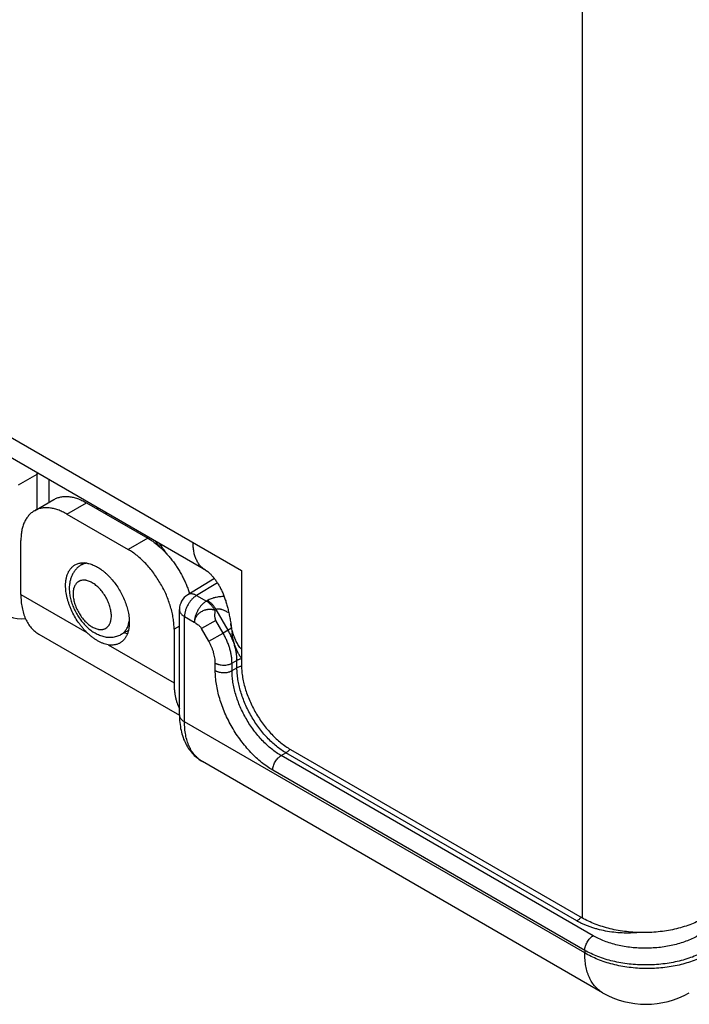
# Model space of a CAD drawing. Header units: inches. Extents: x 0 to 22, y 0 to 17.
# Tile 12 of 38: x 3.7 to 4.5, y 11 to 12.1. Entities that reach past the tile are written whole.
import ezdxf

# ---------------------------------------------------------------- set-up
doc = ezdxf.new("R2010")
doc.units = ezdxf.units.IN
doc.header["$LTSCALE"] = 1.21
doc.header["$MEASUREMENT"] = 0
doc.layers.get('0').update_dxf_attribs({"linetype": 'CONTINUOUS'})

msp = doc.modelspace()

# ---------------------------------------------------------------- linework, layer by layer
at = {"color": 7, "linetype": 'CONTINUOUS'}
for p, q in [((4.3574, 13.6731), (4.3574, 11.0776)), ((2.5685, 12.2844), (3.9643, 11.4785)), ((3.9229, 11.4787), (2.583, 12.2524)), ((3.707, 11.577), (3.7285, 11.5896)), ((3.7284, 11.5896), (3.7285, 11.591)), ((3.7295, 11.5904), (3.7285, 11.5899)), ((3.7297, 11.5902), (3.7285, 11.5896)), ((3.7285, 11.549), (3.7285, 11.5896)), ((3.7425, 11.5571), (3.7425, 11.5828)), ((3.7253, 11.5471), (3.7479, 11.5602)), ((3.7628, 11.5434), (3.7854, 11.5565)), ((3.7854, 11.5565), (3.8562, 11.5157)), ((3.7628, 11.5434), (3.8335, 11.5026)), ((3.7098, 11.4508), (3.7098, 11.5128)), ((3.8562, 11.5157), (3.8335, 11.5026)), ((3.7834, 11.4871), (3.7791, 11.4846)), ((3.9229, 11.4787), (3.923, 11.4786)), ((3.9643, 11.4785), (3.9643, 11.3699)), ((3.9331, 11.4691), (3.9024, 11.4504)), ((3.9366, 11.4641), (3.9125, 11.4495)), ((3.7098, 11.4508), (3.7859, 11.4068)), ((3.9125, 11.4495), (3.9238, 11.443)), ((3.9251, 11.4437), (3.9238, 11.443)), ((3.8927, 11.3119), (3.8927, 11.4333)), ((3.9351, 11.4332), (3.9338, 11.4324)), ((3.9488, 11.4095), (3.9351, 11.4332)), ((3.8986, 11.4252), (3.9099, 11.4186)), ((3.8986, 11.3037), (3.8986, 11.4252)), ((3.9347, 11.4208), (3.9182, 11.4113)), ((3.9431, 11.4062), (3.9347, 11.4208)), ((3.7305, 11.405), (3.8927, 11.3113)), ((3.8339, 11.4092), (3.8253, 11.4045)), ((3.8292, 11.4066), (3.8329, 11.4057)), ((3.8927, 11.4143), (3.8866, 11.4108)), ((3.8866, 11.4108), (3.8866, 11.3487)), ((3.9266, 11.3967), (3.9182, 11.4113)), ((3.9266, 11.3967), (3.9431, 11.4062)), ((3.9488, 11.4095), (3.9431, 11.4062)), ((3.9528, 11.4118), (3.9488, 11.4095)), ((3.9525, 11.414), (3.9529, 11.4113)), ((3.9529, 11.4113), (3.9533, 11.4084)), ((3.9533, 11.4084), (3.9535, 11.4064)), ((3.8105, 11.3926), (3.8866, 11.3487)), ((3.9341, 11.3629), (3.9341, 11.3715)), ((3.9591, 11.3746), (3.9534, 11.3714)), ((3.9534, 11.3628), (3.9534, 11.3714)), ((3.9591, 11.366), (3.9591, 11.3746)), ((3.9534, 11.3628), (3.9591, 11.366)), ((4.3604, 11.0371), (3.8986, 11.3037)), ((4.0101, 11.2648), (4.0156, 11.268)), ((4.3514, 11.0741), (4.0156, 11.268)), ((4.0209, 11.2719), (4.3574, 11.0776)), ((3.9192, 11.258), (3.9191, 11.2581)), ((3.9192, 11.258), (3.9192, 11.258)), ((4.3811, 10.9913), (3.9192, 11.258)), ((4.3701, 11.057), (4.0101, 11.2648)), ((4.3605, 11.0401), (4.0004, 11.248)), ((4.3605, 11.0401), (4.3604, 11.0371))]:
    msp.add_line(p, q, dxfattribs=at)
for points in [[(3.923, 11.4786), (3.9232, 11.4785), (3.9235, 11.4783), (3.9238, 11.4782), (3.9241, 11.478), (3.9244, 11.4777), (3.9247, 11.4775), (3.9251, 11.4772), (3.9254, 11.477), (3.9258, 11.4767), (3.9262, 11.4763), (3.9266, 11.476), (3.927, 11.4756), (3.9274, 11.4753), (3.9279, 11.4749), (3.9283, 11.4744), (3.9288, 11.474), (3.9292, 11.4735), (3.9297, 11.473), (3.9302, 11.4725), (3.9307, 11.4719), (3.9312, 11.4714), (3.9317, 11.4708), (3.9322, 11.4702), (3.9328, 11.4695), (3.9333, 11.4688), (3.9338, 11.4681), (3.9344, 11.4674), (3.9349, 11.4666), (3.9355, 11.4658), (3.936, 11.465), (3.9366, 11.4642), (3.9371, 11.4634), (3.9376, 11.4625), (3.9382, 11.4616), (3.9387, 11.4606), (3.9392, 11.4597), (3.9397, 11.4587), (3.9402, 11.4577), (3.9407, 11.4567), (3.9412, 11.4557), (3.9417, 11.4547), (3.9422, 11.4536), (3.9427, 11.4525), (3.9431, 11.4514), (3.9436, 11.4503), (3.944, 11.4492), (3.9444, 11.4481), (3.9449, 11.4469), (3.9453, 11.4457), (3.9457, 11.4446), (3.9461, 11.4434), (3.9464, 11.4422), (3.9468, 11.441), (3.9472, 11.4397), (3.9475, 11.4385), (3.9479, 11.4372), (3.9482, 11.436), (3.9485, 11.4347), (3.9488, 11.4334), (3.9491, 11.4321), (3.9494, 11.4308), (3.9497, 11.4295), (3.95, 11.4281), (3.9503, 11.4267), (3.9506, 11.4253), (3.9508, 11.4239), (3.9511, 11.4225), (3.9514, 11.421), (3.9516, 11.4195), (3.9519, 11.4179)], [(3.9519, 11.4179), (3.9521, 11.4166), (3.9523, 11.4153), (3.9525, 11.414)], [(3.8927, 11.3119), (3.8928, 11.31), (3.8928, 11.3076), (3.893, 11.3053), (3.8932, 11.3029), (3.8934, 11.3007), (3.8938, 11.2984), (3.8941, 11.2962), (3.8946, 11.294), (3.8951, 11.2919), (3.8956, 11.2898), (3.8962, 11.2878), (3.8969, 11.2858), (3.8976, 11.2839), (3.8984, 11.282), (3.8992, 11.2802), (3.9001, 11.2784), (3.901, 11.2767), (3.902, 11.2751), (3.903, 11.2735), (3.904, 11.2719), (3.9051, 11.2705), (3.9062, 11.269), (3.9074, 11.2677), (3.9086, 11.2664), (3.9098, 11.2651), (3.9111, 11.2639), (3.9124, 11.2628), (3.9138, 11.2617), (3.9151, 11.2606), (3.9165, 11.2597), (3.918, 11.2587), (3.9192, 11.258)]]:
    msp.add_lwpolyline(points, dxfattribs=at)
for centre, radius, start, end in [((3.804, 11.5138), 0.0364, 96.9248, 100.366), ((3.8119, 11.5107), 0.0336, 95.9, 97.998), ((3.8113, 11.5156), 0.0286, 93.7243, 95.8947), ((3.7546, 11.4182), 0.1448, 36.9402, 40.5522), ((3.7436, 11.4111), 0.1598, 32.8929, 38.0607), ((3.9727, 11.5107), 0.0643, 179.9922, 181.4673), ((3.9347, 11.499), 0.0235, 232.1779, 239.9891), ((3.9127, 11.4333), 0.02, 121.2948, 179.9993), ((3.7738, 11.4177), 0.0611, 7.314, 7.5442), ((3.8041, 11.4247), 0.031, 347.5687, 349.5471), ((3.802, 11.4251), 0.0332, 349.5455, 352.6289), ((3.8994, 11.3119), 0.00666, 179.9996, 180.5469), ((4.0032, 11.2861), 0.0221, 320.0159, 321.0485), ((4.4311, 11.0779), 0.1, 239.9986, 300.0014)]:
    msp.add_arc(centre, radius, start, end, dxfattribs=at)
msp.add_ellipse((3.7427, 11.5138), major_axis=(0.0507, 0.0862), ratio=0.582439, start_param=-3.922737, end_param=-2.749226, dxfattribs=at)
for points, knots in [([(3.7479, 11.5602), (3.7486, 11.5606), (3.7498, 11.5612), (3.7518, 11.5621), (3.7538, 11.5627), (3.756, 11.5632), (3.7582, 11.5636), (3.7605, 11.5637), (3.7628, 11.5637), (3.766, 11.5635), (3.7702, 11.5628), (3.7752, 11.5614), (3.7804, 11.5592), (3.7837, 11.5575), (3.7854, 11.5565)], [0, 0, 0, 0, 0.053906, 0.10807, 0.162745, 0.218171, 0.274571, 0.33215, 0.391088, 0.451539, 0.577416, 0.710595, 0.851441, 1, 1, 1, 1]), ([(3.7253, 11.5471), (3.7247, 11.5468), (3.7235, 11.546), (3.7218, 11.5447), (3.7202, 11.5433), (3.7187, 11.5417), (3.7173, 11.5399), (3.716, 11.5381), (3.7148, 11.5361), (3.7134, 11.5332), (3.7119, 11.5292), (3.7107, 11.5241), (3.7099, 11.5186), (3.7098, 11.5148), (3.7098, 11.5128)], [0, 0, 0, 0, 0.053907, 0.108072, 0.162748, 0.218175, 0.274577, 0.332156, 0.391094, 0.451545, 0.577422, 0.7106, 0.851444, 1, 1, 1, 1]), ([(3.7628, 11.5434), (3.7611, 11.5444), (3.7577, 11.5462), (3.7526, 11.5483), (3.7475, 11.5498), (3.7434, 11.5505), (3.7402, 11.5507), (3.7378, 11.5507), (3.7356, 11.5505), (3.7334, 11.5502), (3.7312, 11.5497), (3.7292, 11.549), (3.7272, 11.5482), (3.7259, 11.5475), (3.7253, 11.5471)], [0, 0, 0, 0, 0.148559, 0.289405, 0.422584, 0.548461, 0.608912, 0.66785, 0.725429, 0.781829, 0.837255, 0.89193, 0.946094, 1, 1, 1, 1]), ([(3.8562, 11.5157), (3.8574, 11.5149), (3.86, 11.5133), (3.8638, 11.5107), (3.8675, 11.5077), (3.8712, 11.5045), (3.8748, 11.501), (3.8783, 11.4973), (3.8817, 11.4934), (3.885, 11.4893), (3.8881, 11.485), (3.891, 11.4805), (3.8938, 11.4759), (3.8964, 11.4712), (3.8988, 11.4664), (3.9009, 11.4615), (3.9028, 11.4566), (3.904, 11.4534), (3.9045, 11.4517)], [0, 0, 0, 0, 0.054575, 0.110989, 0.169125, 0.228851, 0.290007, 0.35242, 0.4159, 0.480246, 0.545246, 0.610683, 0.676335, 0.741976, 0.807382, 0.872332, 0.936608, 1, 1, 1, 1]), ([(3.9229, 11.4787), (3.9223, 11.479), (3.9212, 11.4797), (3.9196, 11.481), (3.9181, 11.4823), (3.9167, 11.4838), (3.9154, 11.4854), (3.9138, 11.4878), (3.9124, 11.4904), (3.9113, 11.4932), (3.9105, 11.4954), (3.9099, 11.4977), (3.9092, 11.501), (3.9086, 11.5054), (3.9084, 11.5089), (3.9084, 11.5107)], [0, 0, 0, 0, 0.053901, 0.108061, 0.162738, 0.218172, 0.274581, 0.332163, 0.451462, 0.513548, 0.577394, 0.643076, 0.71064, 0.851475, 1, 1, 1, 1]), ([(3.8866, 11.4108), (3.8866, 11.4128), (3.8864, 11.417), (3.8856, 11.4234), (3.8843, 11.4299), (3.8826, 11.4366), (3.8803, 11.4433), (3.8777, 11.45), (3.8746, 11.4566), (3.8711, 11.4631), (3.8672, 11.4693), (3.8631, 11.4753), (3.8586, 11.481), (3.8539, 11.4862), (3.849, 11.4911), (3.844, 11.4955), (3.8388, 11.4993), (3.8353, 11.5016), (3.8335, 11.5026)], [0, 0, 0, 0, 0.055837, 0.114176, 0.174779, 0.237349, 0.301544, 0.366987, 0.433277, 0.499995, 0.566712, 0.633003, 0.698447, 0.762643, 0.825214, 0.885819, 0.94416, 1, 1, 1, 1]), ([(3.7614, 11.461), (3.7614, 11.4623), (3.7615, 11.465), (3.762, 11.4688), (3.7629, 11.4723), (3.7641, 11.4756), (3.7654, 11.478), (3.7666, 11.4798), (3.7676, 11.481), (3.7686, 11.4821), (3.7697, 11.4831), (3.7709, 11.484), (3.7717, 11.4845), (3.7722, 11.4848)], [0, 0, 0, 0, 0.148566, 0.289421, 0.422608, 0.548494, 0.66782, 0.725403, 0.781809, 0.83724, 0.89192, 0.946089, 1, 1, 1, 1]), ([(3.7791, 11.4846), (3.7786, 11.4842), (3.7775, 11.4835), (3.7759, 11.4823), (3.7745, 11.481), (3.7731, 11.4796), (3.7719, 11.478), (3.7708, 11.4764), (3.7698, 11.4748), (3.7686, 11.4725), (3.7674, 11.4694), (3.7663, 11.4656), (3.7658, 11.4616), (3.7656, 11.4589), (3.7656, 11.4576)], [0, 0, 0, 0, 0.062039, 0.12402, 0.185997, 0.247934, 0.309834, 0.371717, 0.433608, 0.495546, 0.61971, 0.744792, 0.871373, 1, 1, 1, 1]), ([(3.7722, 11.4848), (3.7728, 11.4851), (3.774, 11.4857), (3.776, 11.4864), (3.778, 11.4869), (3.7802, 11.4872), (3.7824, 11.4872), (3.7848, 11.4871), (3.7871, 11.4866), (3.7896, 11.486), (3.792, 11.4852), (3.7945, 11.4841), (3.797, 11.4829), (3.7996, 11.4814), (3.8021, 11.4797), (3.8046, 11.4779), (3.807, 11.4759), (3.8094, 11.4737), (3.8118, 11.4713), (3.8149, 11.468), (3.8186, 11.4635), (3.8225, 11.4576), (3.8261, 11.4515), (3.8291, 11.4451), (3.8315, 11.4386), (3.8334, 11.4322), (3.8342, 11.4279), (3.8344, 11.4257)], [0, 0, 0, 0, 0.021325, 0.042849, 0.064759, 0.087228, 0.110407, 0.134418, 0.159359, 0.185299, 0.212284, 0.240333, 0.269447, 0.299607, 0.330777, 0.362907, 0.395933, 0.429782, 0.464368, 0.4996, 0.571586, 0.644902, 0.718647, 0.7919, 0.863759, 0.933377, 1, 1, 1, 1]), ([(3.7861, 11.4868), (3.7855, 11.4867), (3.7843, 11.4866), (3.7824, 11.4861), (3.7807, 11.4854), (3.7797, 11.4849), (3.7791, 11.4846)], [0, 0, 0, 0, 0.256991, 0.507959, 0.754903, 1, 1, 1, 1]), ([(3.7859, 11.4068), (3.785, 11.4077), (3.7832, 11.4096), (3.7807, 11.4125), (3.7782, 11.4155), (3.7751, 11.4198), (3.7716, 11.4254), (3.7686, 11.4314), (3.7666, 11.4362), (3.7652, 11.4398), (3.7641, 11.4435), (3.7631, 11.4471), (3.7623, 11.4507), (3.7618, 11.4542), (3.7615, 11.4576), (3.7614, 11.4599), (3.7614, 11.461)], [0, 0, 0, 0, 0.062194, 0.125571, 0.189893, 0.254924, 0.386067, 0.516982, 0.581729, 0.645661, 0.70854, 0.770144, 0.830265, 0.888716, 0.945341, 1, 1, 1, 1]), ([(3.8142, 11.4259), (3.8142, 11.4268), (3.8141, 11.4285), (3.8138, 11.4312), (3.8132, 11.4339), (3.8125, 11.4367), (3.8116, 11.4395), (3.8105, 11.4423), (3.8092, 11.445), (3.8077, 11.4477), (3.8061, 11.4503), (3.8044, 11.4528), (3.8025, 11.4552), (3.8006, 11.4574), (3.7986, 11.4594), (3.7965, 11.4612), (3.7943, 11.4628), (3.7922, 11.4642), (3.79, 11.4653), (3.7878, 11.4662), (3.7861, 11.4667), (3.7847, 11.467), (3.7833, 11.4672), (3.7817, 11.4672), (3.7802, 11.467), (3.779, 11.4668), (3.7781, 11.4665), (3.7773, 11.4661), (3.7765, 11.4657), (3.7757, 11.4653), (3.775, 11.4647), (3.7744, 11.4641), (3.7735, 11.4632), (3.7726, 11.4619), (3.7718, 11.4605), (3.7713, 11.4593), (3.7708, 11.4579), (3.7704, 11.4561), (3.7701, 11.4538), (3.77, 11.4522), (3.77, 11.4514)], [0, 0, 0, 0, 0.032544, 0.066547, 0.10187, 0.138339, 0.175755, 0.213899, 0.252537, 0.291423, 0.33031, 0.368948, 0.407093, 0.44451, 0.48098, 0.516303, 0.550308, 0.582854, 0.613843, 0.643223, 0.671004, 0.684321, 0.697274, 0.722163, 0.745922, 0.757484, 0.768889, 0.780187, 0.791432, 0.802676, 0.813974, 0.825379, 0.836941, 0.860698, 0.885587, 0.898539, 0.911856, 0.939635, 0.969014, 1, 1, 1, 1]), ([(3.7098, 11.4508), (3.7098, 11.4482), (3.7099, 11.4443), (3.7105, 11.4393), (3.7113, 11.4345), (3.7124, 11.43), (3.7139, 11.4257), (3.7151, 11.4226), (3.7165, 11.4198), (3.7181, 11.4171), (3.7198, 11.4146), (3.7217, 11.4123), (3.7237, 11.4101), (3.7258, 11.4082), (3.7281, 11.4065), (3.7297, 11.4055), (3.7305, 11.405)], [0, 0, 0, 0, 0.14854, 0.219944, 0.289414, 0.422577, 0.486414, 0.548502, 0.608947, 0.667878, 0.725452, 0.781848, 0.837269, 0.891939, 0.946099, 1, 1, 1, 1]), ([(3.7656, 11.4576), (3.7656, 11.4556), (3.7658, 11.4527), (3.7664, 11.4489), (3.767, 11.446), (3.7678, 11.4431), (3.769, 11.4392), (3.7709, 11.4344), (3.7737, 11.4288), (3.777, 11.4235), (3.7808, 11.4186), (3.7849, 11.4142), (3.7886, 11.4108), (3.7918, 11.4085), (3.7949, 11.4064), (3.7983, 11.4047), (3.8017, 11.4033), (3.8043, 11.4024), (3.807, 11.4018), (3.8097, 11.4014), (3.8124, 11.4013), (3.8151, 11.4014), (3.8177, 11.4018), (3.8204, 11.4024), (3.8229, 11.4033), (3.8246, 11.4041), (3.8253, 11.4045)], [0, 0, 0, 0, 0.061645, 0.093133, 0.125058, 0.157394, 0.190102, 0.256393, 0.323404, 0.390486, 0.45698, 0.52231, 0.586065, 0.617301, 0.648101, 0.708464, 0.73815, 0.767573, 0.796799, 0.825893, 0.854912, 0.883903, 0.912896, 0.941911, 0.970945, 1, 1, 1, 1]), ([(3.77, 11.4514), (3.77, 11.4506), (3.7701, 11.4488), (3.7704, 11.4462), (3.771, 11.4434), (3.7717, 11.4407), (3.7726, 11.4379), (3.7737, 11.4351), (3.775, 11.4324), (3.7765, 11.4297), (3.7781, 11.4271), (3.7798, 11.4246), (3.7817, 11.4222), (3.7836, 11.42), (3.7857, 11.418), (3.7877, 11.4162), (3.7899, 11.4146), (3.792, 11.4132), (3.7942, 11.4121), (3.7964, 11.4112), (3.7981, 11.4107), (3.7995, 11.4104), (3.8009, 11.4102), (3.8025, 11.4102), (3.8041, 11.4103), (3.8052, 11.4106), (3.8061, 11.4109), (3.8069, 11.4112), (3.8077, 11.4116), (3.8085, 11.4121), (3.8092, 11.4127), (3.8098, 11.4133), (3.8107, 11.4142), (3.8116, 11.4154), (3.8124, 11.4169), (3.8129, 11.4181), (3.8134, 11.4195), (3.8138, 11.4213), (3.8141, 11.4235), (3.8142, 11.4251), (3.8142, 11.4259)], [0, 0, 0, 0, 0.032544, 0.066547, 0.10187, 0.138339, 0.175755, 0.213899, 0.252537, 0.291423, 0.33031, 0.368948, 0.407093, 0.44451, 0.48098, 0.516303, 0.550308, 0.582854, 0.613843, 0.643223, 0.671004, 0.684321, 0.697274, 0.722163, 0.745922, 0.757484, 0.768889, 0.780187, 0.791432, 0.802676, 0.813974, 0.825379, 0.836941, 0.860698, 0.885587, 0.898539, 0.911856, 0.939635, 0.969014, 1, 1, 1, 1]), ([(3.9125, 11.4495), (3.912, 11.4492), (3.9111, 11.4486), (3.9097, 11.4476), (3.9084, 11.4464), (3.9071, 11.4451), (3.9059, 11.4437), (3.9043, 11.4417), (3.9026, 11.439), (3.9012, 11.4361), (3.9002, 11.4337), (3.8996, 11.432), (3.8992, 11.4302), (3.8988, 11.4285), (3.8986, 11.4268), (3.8986, 11.4257), (3.8986, 11.4252)], [0, 0, 0, 0, 0.056211, 0.114861, 0.175701, 0.238439, 0.302734, 0.368215, 0.501084, 0.633802, 0.699097, 0.763137, 0.825557, 0.886023, 0.94425, 1, 1, 1, 1]), ([(3.9125, 11.4495), (3.912, 11.4498), (3.9111, 11.4502), (3.9097, 11.4508), (3.9083, 11.4512), (3.907, 11.4514), (3.9057, 11.4514), (3.9045, 11.4513), (3.9034, 11.4509), (3.9027, 11.4506), (3.9024, 11.4504)], [0, 0, 0, 0, 0.149465, 0.291006, 0.42461, 0.550633, 0.66981, 0.783312, 0.892728, 1, 1, 1, 1]), ([(3.9238, 11.443), (3.9233, 11.4427), (3.9224, 11.4421), (3.9211, 11.441), (3.9197, 11.4399), (3.9184, 11.4386), (3.9172, 11.4372), (3.9157, 11.4351), (3.9139, 11.4324), (3.9125, 11.4296), (3.9115, 11.4272), (3.9109, 11.4254), (3.9105, 11.4237), (3.9102, 11.4219), (3.91, 11.4203), (3.9099, 11.4192), (3.9099, 11.4186)], [0, 0, 0, 0, 0.056211, 0.114862, 0.175703, 0.238441, 0.302736, 0.368216, 0.501085, 0.633803, 0.699098, 0.763138, 0.825558, 0.886023, 0.94425, 1, 1, 1, 1]), ([(3.9338, 11.4324), (3.9331, 11.4335), (3.9321, 11.4352), (3.9305, 11.4372), (3.9292, 11.4386), (3.9279, 11.4399), (3.9266, 11.4411), (3.9252, 11.4421), (3.9243, 11.4427), (3.9238, 11.443)], [0, 0, 0, 0, 0.266136, 0.397145, 0.525636, 0.650828, 0.772011, 0.888574, 1, 1, 1, 1]), ([(3.9444, 11.4483), (3.9435, 11.4483), (3.9417, 11.4482), (3.9391, 11.448), (3.9365, 11.4476), (3.9344, 11.4472), (3.9328, 11.4468), (3.9312, 11.4464), (3.9293, 11.4457), (3.9271, 11.4448), (3.9257, 11.4441), (3.9251, 11.4437)], [0, 0, 0, 0, 0.132178, 0.2638, 0.394225, 0.522731, 0.586003, 0.648444, 0.770341, 0.887777, 1, 1, 1, 1]), ([(3.9351, 11.4332), (3.9344, 11.4343), (3.9334, 11.4359), (3.9318, 11.4379), (3.9305, 11.4394), (3.9292, 11.4406), (3.9279, 11.4418), (3.9265, 11.4428), (3.9256, 11.4435), (3.9251, 11.4437)], [0, 0, 0, 0, 0.266135, 0.397143, 0.525633, 0.650825, 0.772009, 0.888573, 1, 1, 1, 1]), ([(3.8927, 11.4333), (3.8927, 11.4329), (3.8928, 11.4322), (3.8931, 11.431), (3.8936, 11.4299), (3.8943, 11.4289), (3.8951, 11.4278), (3.8961, 11.4269), (3.8973, 11.426), (3.8981, 11.4254), (3.8986, 11.4252)], [0, 0, 0, 0, 0.108015, 0.218066, 0.332005, 0.451363, 0.577284, 0.710503, 0.851401, 1, 1, 1, 1]), ([(3.9338, 11.4324), (3.9337, 11.4325), (3.9336, 11.4325), (3.9333, 11.4326), (3.933, 11.4327), (3.9326, 11.4328), (3.9324, 11.4328), (3.9322, 11.4329), (3.9319, 11.4329), (3.9317, 11.4329), (3.9314, 11.433), (3.9309, 11.4331), (3.9305, 11.4332), (3.9299, 11.4332), (3.9294, 11.4333), (3.9288, 11.4333), (3.9279, 11.4334), (3.9269, 11.4333), (3.9258, 11.4333), (3.9248, 11.4331), (3.9238, 11.433), (3.9227, 11.4327), (3.9214, 11.4323), (3.9198, 11.4317), (3.9179, 11.4307), (3.9162, 11.4296), (3.9146, 11.4283), (3.9132, 11.4269), (3.9123, 11.4256), (3.9116, 11.4245), (3.9112, 11.4237), (3.9108, 11.4229), (3.9105, 11.4222), (3.9104, 11.4216), (3.9102, 11.421), (3.9101, 11.4205), (3.91, 11.4199), (3.91, 11.4193), (3.9099, 11.4189), (3.9099, 11.4186)], [0, 0, 0, 0, 0.007766, 0.01544, 0.030763, 0.038476, 0.046227, 0.054008, 0.061815, 0.069648, 0.077506, 0.093293, 0.109172, 0.125152, 0.141232, 0.157399, 0.189939, 0.222717, 0.255709, 0.288861, 0.322122, 0.355449, 0.388795, 0.455325, 0.52135, 0.586481, 0.650368, 0.71274, 0.773441, 0.803176, 0.832501, 0.861425, 0.889941, 0.904037, 0.918028, 0.945771, 0.959579, 0.973295, 1, 1, 1, 1]), ([(3.9338, 11.4324), (3.9338, 11.4319), (3.9336, 11.431), (3.9335, 11.4295), (3.9333, 11.4281), (3.9333, 11.4266), (3.9333, 11.4251), (3.9335, 11.4239), (3.9338, 11.4229), (3.934, 11.4222), (3.9343, 11.4215), (3.9345, 11.4211), (3.9347, 11.4208)], [0, 0, 0, 0, 0.120603, 0.24405, 0.368944, 0.494164, 0.619109, 0.743971, 0.806757, 0.870102, 0.934369, 1, 1, 1, 1]), ([(3.9497, 11.4294), (3.9492, 11.4298), (3.9483, 11.4303), (3.9471, 11.4309), (3.9459, 11.4315), (3.9444, 11.4322), (3.9428, 11.4329), (3.9416, 11.4333), (3.9406, 11.4335), (3.9396, 11.4337), (3.9388, 11.4338), (3.9382, 11.4339), (3.9377, 11.4339), (3.9372, 11.4338), (3.9366, 11.4337), (3.936, 11.4336), (3.9355, 11.4334), (3.9352, 11.4332), (3.9351, 11.4332)], [0, 0, 0, 0, 0.128063, 0.192231, 0.256472, 0.385069, 0.513584, 0.577659, 0.641444, 0.704752, 0.767293, 0.798144, 0.828634, 0.858695, 0.888248, 0.945461, 0.973081, 1, 1, 1, 1]), ([(3.8349, 11.4185), (3.8349, 11.4172), (3.8348, 11.4145), (3.8343, 11.4107), (3.8334, 11.4071), (3.8322, 11.4039), (3.8309, 11.4015), (3.8297, 11.3997), (3.8288, 11.3985), (3.8277, 11.3974), (3.8266, 11.3964), (3.8254, 11.3955), (3.8246, 11.395), (3.8242, 11.3947)], [0, 0, 0, 0, 0.148565, 0.289421, 0.422608, 0.548494, 0.66782, 0.725403, 0.781809, 0.83724, 0.89192, 0.946089, 1, 1, 1, 1]), ([(3.8253, 11.4045), (3.8259, 11.4048), (3.827, 11.4055), (3.8285, 11.4068), (3.8299, 11.4082), (3.8311, 11.4098), (3.8322, 11.4116), (3.8331, 11.4136), (3.8338, 11.4157), (3.8342, 11.4172), (3.8344, 11.418)], [0, 0, 0, 0, 0.11477, 0.230516, 0.348368, 0.469356, 0.594369, 0.724136, 0.859215, 1, 1, 1, 1]), ([(3.8345, 11.4255), (3.8346, 11.4243), (3.8349, 11.422), (3.8349, 11.4197), (3.8349, 11.4185)], [0, 0, 0, 0, 0.509089, 1, 1, 1, 1]), ([(3.9099, 11.4186), (3.9103, 11.4184), (3.911, 11.4179), (3.9126, 11.417), (3.9141, 11.4159), (3.9155, 11.4147), (3.9165, 11.4137), (3.9174, 11.4126), (3.9179, 11.4118), (3.9182, 11.4113)], [0, 0, 0, 0, 0.117682, 0.238036, 0.484337, 0.609757, 0.73689, 0.866515, 1, 1, 1, 1]), ([(3.9544, 11.4067), (3.9538, 11.4084), (3.953, 11.4118), (3.9523, 11.4153), (3.952, 11.4171)], [0, 0, 0, 0, 0.499346, 1, 1, 1, 1]), ([(3.8105, 11.3926), (3.8084, 11.393), (3.8053, 11.3939), (3.8013, 11.3956), (3.7981, 11.3973), (3.795, 11.3993), (3.7919, 11.4015), (3.7888, 11.404), (3.7868, 11.4059), (3.7859, 11.4068)], [0, 0, 0, 0, 0.217637, 0.334808, 0.457656, 0.586014, 0.719532, 0.857721, 1, 1, 1, 1]), ([(3.9534, 11.3714), (3.9534, 11.3728), (3.9533, 11.3756), (3.9528, 11.3798), (3.9519, 11.3842), (3.9508, 11.3886), (3.9493, 11.3931), (3.9475, 11.3975), (3.9454, 11.4019), (3.9439, 11.4048), (3.9431, 11.4062)], [0, 0, 0, 0, 0.111605, 0.228247, 0.349444, 0.474595, 0.603009, 0.733928, 0.866539, 1, 1, 1, 1]), ([(3.9591, 11.3746), (3.9591, 11.376), (3.959, 11.3788), (3.9585, 11.383), (3.9577, 11.3874), (3.9565, 11.3919), (3.955, 11.3963), (3.9532, 11.4008), (3.9512, 11.4052), (3.9496, 11.408), (3.9488, 11.4095)], [0, 0, 0, 0, 0.111747, 0.228463, 0.34968, 0.47481, 0.603177, 0.734036, 0.866586, 1, 1, 1, 1]), ([(3.9643, 11.3772), (3.9635, 11.3783), (3.962, 11.3805), (3.9601, 11.3839), (3.9584, 11.3875), (3.957, 11.3911), (3.9558, 11.3948), (3.9545, 11.3999), (3.9538, 11.4038), (3.9535, 11.4064)], [0, 0, 0, 0, 0.126435, 0.251492, 0.3758, 0.499874, 0.624107, 0.748783, 1, 1, 1, 1]), ([(3.9643, 11.3874), (3.9637, 11.3881), (3.9626, 11.3896), (3.961, 11.3919), (3.9596, 11.3942), (3.9579, 11.3974), (3.956, 11.4015), (3.9549, 11.4049), (3.9544, 11.4067)], [0, 0, 0, 0, 0.127763, 0.254156, 0.379529, 0.504187, 0.752271, 1, 1, 1, 1]), ([(3.8242, 11.3947), (3.8237, 11.3944), (3.8227, 11.3939), (3.8211, 11.3933), (3.8195, 11.3928), (3.8178, 11.3925), (3.816, 11.3923), (3.8136, 11.3922), (3.8117, 11.3924), (3.8105, 11.3926)], [0, 0, 0, 0, 0.118052, 0.236826, 0.357024, 0.479304, 0.604265, 0.732442, 1, 1, 1, 1]), ([(3.9341, 11.3715), (3.9341, 11.3725), (3.934, 11.3745), (3.9337, 11.3776), (3.933, 11.3808), (3.9322, 11.384), (3.9311, 11.3872), (3.9298, 11.3904), (3.9283, 11.3936), (3.9272, 11.3957), (3.9266, 11.3967)], [0, 0, 0, 0, 0.111674, 0.228356, 0.349561, 0.474706, 0.603095, 0.733983, 0.866564, 1, 1, 1, 1]), ([(3.9341, 11.3715), (3.9344, 11.3713), (3.9351, 11.371), (3.9362, 11.3705), (3.9373, 11.3701), (3.939, 11.3697), (3.9411, 11.3693), (3.9437, 11.3691), (3.9464, 11.3692), (3.9485, 11.3696), (3.9502, 11.37), (3.9513, 11.3704), (3.9524, 11.3709), (3.9531, 11.3712), (3.9534, 11.3714)], [0, 0, 0, 0, 0.055757, 0.113994, 0.174466, 0.236894, 0.366187, 0.49892, 0.631803, 0.761534, 0.824279, 0.885125, 0.943784, 1, 1, 1, 1]), ([(3.9643, 11.3764), (3.9638, 11.3763), (3.9629, 11.3761), (3.9615, 11.3757), (3.9603, 11.3752), (3.9595, 11.3748), (3.9591, 11.3746)], [0, 0, 0, 0, 0.264073, 0.519824, 0.765594, 1, 1, 1, 1]), ([(3.9643, 11.3699), (3.9643, 11.3677), (3.9645, 11.3632), (3.9653, 11.3564), (3.9667, 11.3494), (3.9685, 11.3423), (3.9709, 11.3352), (3.9738, 11.328), (3.9771, 11.321), (3.9808, 11.3141), (3.9849, 11.3074), (3.9893, 11.301), (3.9941, 11.295), (3.9991, 11.2894), (4.0043, 11.2842), (4.0097, 11.2795), (4.0152, 11.2754), (4.019, 11.273), (4.0209, 11.2719)], [0, 0, 0, 0, 0.055837, 0.114176, 0.174779, 0.237349, 0.301544, 0.366987, 0.433277, 0.499995, 0.566712, 0.633003, 0.698447, 0.762643, 0.825214, 0.885819, 0.94416, 1, 1, 1, 1]), ([(3.9341, 11.3629), (3.9344, 11.3627), (3.9351, 11.3623), (3.9362, 11.3619), (3.9373, 11.3615), (3.939, 11.361), (3.9411, 11.3606), (3.9437, 11.3605), (3.9464, 11.3606), (3.9485, 11.361), (3.9502, 11.3614), (3.9513, 11.3618), (3.9524, 11.3622), (3.9531, 11.3626), (3.9534, 11.3628)], [0, 0, 0, 0, 0.055757, 0.113994, 0.174466, 0.236894, 0.366187, 0.49892, 0.631803, 0.761534, 0.824279, 0.885125, 0.943784, 1, 1, 1, 1]), ([(4.0004, 11.248), (3.9982, 11.2493), (3.9938, 11.2521), (3.9874, 11.2569), (3.9811, 11.2624), (3.9749, 11.2685), (3.9691, 11.2751), (3.9635, 11.2822), (3.9583, 11.2896), (3.9535, 11.2975), (3.9491, 11.3055), (3.9452, 11.3138), (3.9419, 11.3222), (3.9391, 11.3305), (3.9369, 11.3389), (3.9353, 11.3471), (3.9344, 11.355), (3.9341, 11.3603), (3.9341, 11.3629)], [0, 0, 0, 0, 0.05584, 0.11418, 0.174784, 0.237353, 0.301549, 0.366992, 0.433282, 0.5, 0.566718, 0.633009, 0.698453, 0.762649, 0.825219, 0.885823, 0.944162, 1, 1, 1, 1]), ([(4.0101, 11.2648), (4.0082, 11.2659), (4.0044, 11.2683), (3.9989, 11.2724), (3.9935, 11.2771), (3.9883, 11.2823), (3.9833, 11.2879), (3.9785, 11.2939), (3.974, 11.3003), (3.9699, 11.307), (3.9662, 11.3139), (3.9629, 11.3209), (3.96, 11.328), (3.9577, 11.3352), (3.9558, 11.3423), (3.9544, 11.3493), (3.9536, 11.3561), (3.9534, 11.3606), (3.9534, 11.3628)], [0, 0, 0, 0, 0.055895, 0.114274, 0.174903, 0.237485, 0.301682, 0.367118, 0.433394, 0.500092, 0.566787, 0.633054, 0.698475, 0.762651, 0.825207, 0.885804, 0.944147, 1, 1, 1, 1]), ([(3.9643, 11.3678), (3.9638, 11.3677), (3.9629, 11.3675), (3.9616, 11.3671), (3.9603, 11.3666), (3.9595, 11.3662), (3.9591, 11.366)], [0, 0, 0, 0, 0.26411, 0.519886, 0.765649, 1, 1, 1, 1]), ([(4.0156, 11.268), (4.0137, 11.2691), (4.01, 11.2715), (4.0045, 11.2756), (3.9991, 11.2803), (3.9939, 11.2855), (3.9889, 11.2911), (3.9842, 11.2972), (3.9798, 11.3035), (3.9757, 11.3102), (3.9719, 11.3171), (3.9686, 11.3242), (3.9658, 11.3313), (3.9634, 11.3384), (3.9615, 11.3455), (3.9602, 11.3525), (3.9593, 11.3593), (3.9591, 11.3638), (3.9591, 11.366)], [0, 0, 0, 0, 0.055784, 0.114085, 0.174664, 0.237221, 0.301415, 0.366866, 0.43317, 0.499908, 0.566649, 0.632964, 0.698431, 0.762646, 0.825231, 0.885842, 0.944178, 1, 1, 1, 1]), ([(3.8866, 11.3487), (3.8866, 11.3473), (3.8866, 11.3445), (3.8869, 11.3404), (3.8874, 11.3364), (3.8881, 11.3326), (3.8889, 11.3289), (3.8903, 11.3243), (3.8917, 11.321), (3.8927, 11.3189)], [0, 0, 0, 0, 0.13811, 0.27247, 0.403012, 0.529745, 0.65271, 0.771994, 1, 1, 1, 1]), ([(3.8927, 11.3118), (3.8927, 11.3114), (3.8928, 11.3107), (3.8931, 11.3096), (3.8936, 11.3085), (3.8943, 11.3074), (3.8951, 11.3064), (3.8961, 11.3054), (3.8973, 11.3045), (3.8982, 11.304), (3.8986, 11.3037)], [0, 0, 0, 0, 0.107966, 0.218048, 0.332058, 0.451491, 0.577459, 0.71068, 0.85152, 1, 1, 1, 1]), ([(3.9191, 11.2581), (3.9183, 11.2585), (3.9167, 11.2596), (3.9144, 11.2613), (3.9123, 11.2632), (3.9103, 11.2653), (3.9085, 11.2676), (3.9068, 11.2701), (3.9053, 11.2728), (3.9039, 11.2757), (3.9026, 11.2787), (3.9012, 11.283), (3.9001, 11.2875), (3.8993, 11.2922), (3.8988, 11.2973), (3.8986, 11.3011), (3.8986, 11.3037)], [0, 0, 0, 0, 0.053672, 0.107633, 0.162138, 0.217429, 0.273728, 0.331239, 0.390142, 0.450589, 0.512709, 0.576605, 0.709963, 0.779562, 0.851114, 1, 1, 1, 1]), ([(4.0201, 11.2719), (4.0198, 11.2715), (4.0191, 11.2707), (4.018, 11.2697), (4.0168, 11.2687), (4.016, 11.2682), (4.0156, 11.268)], [0, 0, 0, 0, 0.264917, 0.521175, 0.76675, 1, 1, 1, 1]), ([(4.0004, 11.248), (4.0004, 11.2484), (4.0005, 11.2492), (4.0006, 11.2503), (4.0008, 11.2515), (4.0013, 11.2532), (4.002, 11.2552), (4.0032, 11.2576), (4.0047, 11.2598), (4.0061, 11.2615), (4.0073, 11.2627), (4.0082, 11.2635), (4.0091, 11.2642), (4.0098, 11.2646), (4.0101, 11.2648)], [0, 0, 0, 0, 0.055801, 0.114096, 0.174639, 0.237144, 0.366594, 0.499452, 0.632386, 0.762059, 0.824725, 0.885457, 0.943967, 1, 1, 1, 1]), ([(4.3561, 11.0783), (4.3558, 11.0779), (4.355, 11.0771), (4.3539, 11.0759), (4.3527, 11.0749), (4.3518, 11.0744), (4.3514, 11.0741)], [0, 0, 0, 0, 0.265288, 0.521859, 0.767387, 1, 1, 1, 1]), ([(4.4989, 11.0776), (4.4965, 11.0762), (4.4915, 11.0736), (4.4836, 11.0703), (4.4752, 11.0674), (4.4664, 11.0649), (4.4571, 11.063), (4.4476, 11.0617), (4.4379, 11.0608), (4.4281, 11.0606), (4.4184, 11.0608), (4.4087, 11.0617), (4.3992, 11.063), (4.3899, 11.0649), (4.3811, 11.0674), (4.3727, 11.0703), (4.3648, 11.0736), (4.3598, 11.0762), (4.3574, 11.0776)], [0, 0, 0, 0, 0.055839, 0.11418, 0.174784, 0.237354, 0.301549, 0.366993, 0.433283, 0.5, 0.566717, 0.633007, 0.698451, 0.762646, 0.825216, 0.88582, 0.944161, 1, 1, 1, 1]), ([(4.4232, 11.0607), (4.4199, 11.0604), (4.4134, 11.06), (4.4036, 11.0601), (4.394, 11.0609), (4.3845, 11.0623), (4.3769, 11.064), (4.371, 11.0657), (4.3667, 11.0671), (4.3627, 11.0686), (4.3587, 11.0703), (4.355, 11.0721), (4.3526, 11.0734), (4.3514, 11.0741)], [0, 0, 0, 0, 0.131828, 0.263952, 0.395182, 0.52435, 0.650351, 0.711853, 0.772194, 0.831266, 0.888976, 0.945247, 1, 1, 1, 1]), ([(4.3605, 11.0401), (4.3605, 11.0405), (4.3605, 11.0413), (4.3606, 11.0424), (4.3609, 11.0436), (4.3613, 11.0453), (4.3621, 11.0473), (4.3633, 11.0497), (4.3647, 11.0519), (4.3661, 11.0536), (4.3673, 11.0548), (4.3682, 11.0556), (4.3692, 11.0563), (4.3698, 11.0568), (4.3701, 11.057)], [0, 0, 0, 0, 0.055801, 0.114096, 0.174639, 0.237144, 0.366594, 0.499452, 0.632386, 0.762059, 0.824725, 0.885457, 0.943967, 1, 1, 1, 1]), ([(4.4921, 11.0576), (4.49, 11.0564), (4.4858, 11.0541), (4.479, 11.0511), (4.4717, 11.0486), (4.4641, 11.0464), (4.4561, 11.0447), (4.4479, 11.0435), (4.4395, 11.0428), (4.4311, 11.0425), (4.4227, 11.0427), (4.4143, 11.0433), (4.4061, 11.0445), (4.3982, 11.0461), (4.3905, 11.0482), (4.3833, 11.0507), (4.3765, 11.0535), (4.3722, 11.0558), (4.3701, 11.057)], [0, 0, 0, 0, 0.056027, 0.114519, 0.175239, 0.237889, 0.302133, 0.367594, 0.433875, 0.500559, 0.567223, 0.633445, 0.69881, 0.762921, 0.825407, 0.885933, 0.944208, 1, 1, 1, 1]), ([(4.5019, 11.0405), (4.4995, 11.0392), (4.4946, 11.0365), (4.4867, 11.0331), (4.4783, 11.0302), (4.4694, 11.0277), (4.4602, 11.0257), (4.4507, 11.0243), (4.441, 11.0235), (4.4312, 11.0232), (4.4214, 11.0234), (4.4117, 11.0242), (4.4022, 11.0256), (4.393, 11.0275), (4.3841, 11.0299), (4.3757, 11.0328), (4.3678, 11.0362), (4.3628, 11.0388), (4.3605, 11.0401)], [0, 0, 0, 0, 0.055988, 0.114442, 0.175124, 0.237741, 0.301955, 0.367393, 0.433657, 0.500331, 0.566994, 0.633223, 0.698603, 0.762739, 0.825258, 0.885826, 0.944151, 1, 1, 1, 1]), ([(4.5018, 11.0356), (4.4995, 11.0343), (4.4945, 11.0317), (4.4866, 11.0284), (4.4782, 11.0255), (4.4693, 11.0231), (4.4601, 11.0213), (4.4506, 11.02), (4.4409, 11.0192), (4.4311, 11.0191), (4.4213, 11.0194), (4.4116, 11.0204), (4.4021, 11.0219), (4.3929, 11.0239), (4.3841, 11.0264), (4.3756, 11.0295), (4.3678, 11.033), (4.3628, 11.0356), (4.3604, 11.0371)], [0, 0, 0, 0, 0.055748, 0.11396, 0.174412, 0.236819, 0.300851, 0.366142, 0.432299, 0.498913, 0.565566, 0.631837, 0.697314, 0.761601, 0.824328, 0.885156, 0.943792, 1, 1, 1, 1]), ([(4.3811, 10.9913), (4.3803, 10.9918), (4.3787, 10.9928), (4.3764, 10.9945), (4.3743, 10.9964), (4.3723, 10.9986), (4.3704, 11.0009), (4.3687, 11.0034), (4.3672, 11.0061), (4.3658, 11.0089), (4.3645, 11.012), (4.363, 11.0163), (4.3619, 11.0208), (4.3612, 11.0256), (4.3606, 11.0306), (4.3604, 11.0345), (4.3604, 11.0371)], [0, 0, 0, 0, 0.053901, 0.108061, 0.162732, 0.218153, 0.274548, 0.332122, 0.391054, 0.451498, 0.513587, 0.577423, 0.710587, 0.780056, 0.85146, 1, 1, 1, 1])]:
    msp.add_open_spline(points, degree=3, knots=knots, dxfattribs=at)
msp.add_open_spline([(3.923, 11.4786), (3.923, 11.4787), (3.9229, 11.4787), (3.9229, 11.4787)], degree=3, dxfattribs=at)

doc.saveas('drawing.dxf')
